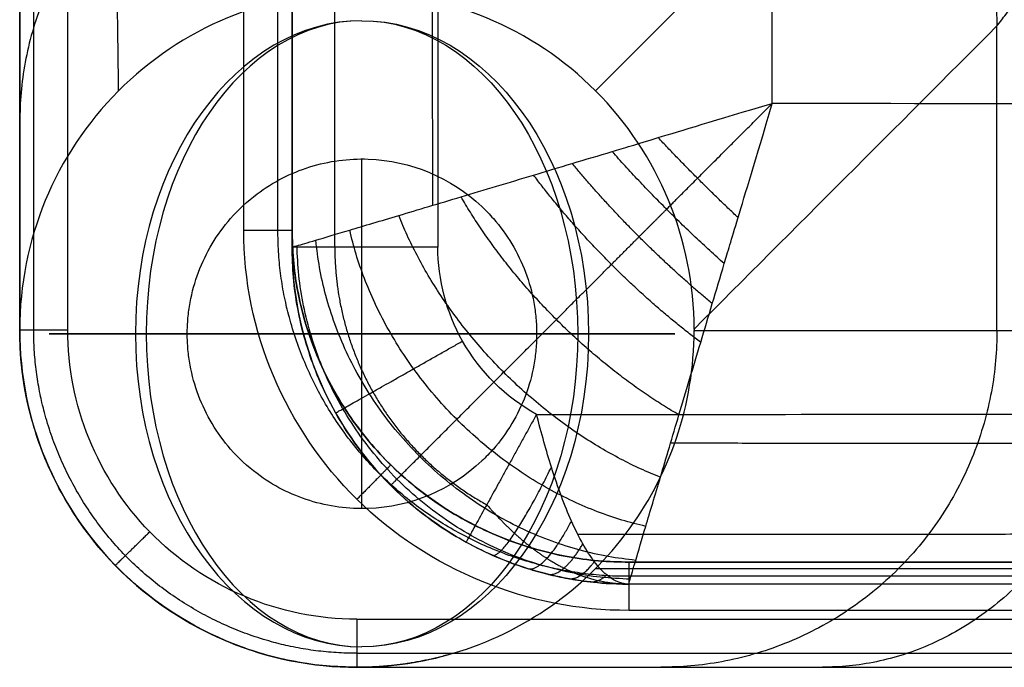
# Model space of a CAD drawing. Header units: millimetres. Extents: x -4231 to -2630, y -1831 to -1431.
# Tile 1 of 50: x -4231 to -4190, y -1831 to -1804. Entities that reach past the tile are written whole.
import ezdxf

# ---------------------------------------------------------------- set-up
doc = ezdxf.new("R2010")
doc.units = ezdxf.units.MM
for name, color, linetype, true_color in [('solide1$assis', 7, 'Continuous', 0xaeacac), ('solide1$maintien', 7, 'Continuous', 0xffffff), ('solide1$pied', 7, 'Continuous', 0xb76d09)]:
    doc.layers.add(name, color=color, linetype=linetype, true_color=true_color)

msp = doc.modelspace()

# ---------------------------------------------------------------- linework, layer by layer
at = {"layer": 'solide1$assis'}
for points, knots in [([(-4213.376, -1444.634, 889.231), (-4213.377, -1446.613, 889.231), (-4213.377, -1448.592, 889.231), (-4213.377, -1450.571, 889.231), (-4213.378, -1454.657, 889.231), (-4213.379, -1458.744, 889.231), (-4213.38, -1462.83, 889.231), (-4213.382, -1470.724, 889.231), (-4213.383, -1478.618, 889.231), (-4213.385, -1486.512, 889.231), (-4213.388, -1502.753, 889.231), (-4213.391, -1518.993, 889.231), (-4213.395, -1535.233, 889.231), (-4213.403, -1567.695, 889.231), (-4213.409, -1600.156, 889.231), (-4213.416, -1632.618, 889.231), (-4213.422, -1665.095, 889.231), (-4213.43, -1697.572, 889.231), (-4213.436, -1730.049, 889.231), (-4213.439, -1746.291, 889.231), (-4213.443, -1762.534, 889.231), (-4213.446, -1778.777, 889.231), (-4213.448, -1786.668, 889.231), (-4213.449, -1794.559, 889.231), (-4213.451, -1802.45, 889.231), (-4213.452, -1806.172, 889.231), (-4213.453, -1809.893, 889.231), (-4213.453, -1813.615, 889.231)], [-382.973921, -382.973921, -382.973921, -382.973921, -377.036784, -377.036784, -377.036784, -364.778049, -364.778049, -364.778049, -341.095734, -341.095734, -341.095734, -292.374425, -292.374425, -292.374425, -194.990008, -194.990008, -194.990008, -97.559103, -97.559103, -97.559103, -48.831036, -48.831036, -48.831036, -25.158368, -25.158368, -25.158368, -13.992431, -13.992431, -13.992431, -13.992431]), ([(-4219.512, -1813.616, 981.925), (-4219.512, -1809.894, 981.936), (-4219.512, -1806.172, 981.947), (-4219.512, -1802.45, 981.956), (-4219.512, -1794.559, 981.977), (-4219.512, -1786.668, 981.994), (-4219.512, -1778.777, 982.01), (-4219.512, -1762.534, 982.044), (-4219.512, -1746.291, 982.078), (-4219.512, -1730.049, 982.109), (-4219.512, -1713.81, 982.141), (-4219.512, -1681.333, 982.191), (-4219.512, -1648.856, 982.237), (-4219.512, -1632.618, 982.238), (-4219.512, -1616.134, 982.237), (-4219.512, -1583.673, 982.19), (-4219.512, -1551.211, 982.141), (-4219.512, -1535.233, 982.109), (-4219.512, -1518.993, 982.077), (-4219.512, -1502.753, 982.043), (-4219.512, -1486.512, 982.01), (-4219.512, -1478.618, 981.994), (-4219.512, -1470.724, 981.977), (-4219.512, -1462.83, 981.956), (-4219.512, -1459.077, 981.947), (-4219.512, -1455.323, 981.936), (-4219.512, -1451.57, 981.925)], [13.978581, 13.978581, 13.978581, 13.978581, 25.144572, 25.144572, 25.144572, 48.817195, 48.817195, 48.817195, 97.545668, 97.545668, 97.545668, 146.262487, 194.976432, 194.976432, 194.976432, 244.428266, 292.360568, 292.360568, 292.360568, 341.082271, 341.082271, 341.082271, 364.764675, 364.764675, 364.764675, 376.024457, 376.024457, 376.024457, 376.024457]), ([(-4219.512, -1813.615, 896.802), (-4219.512, -1809.894, 896.803), (-4219.512, -1806.172, 896.804), (-4219.512, -1802.45, 896.805), (-4219.512, -1794.559, 896.807), (-4219.512, -1786.668, 896.809), (-4219.512, -1778.777, 896.812), (-4219.512, -1762.534, 896.816), (-4219.512, -1746.292, 896.82), (-4219.512, -1730.049, 896.824), (-4219.512, -1697.572, 896.833), (-4219.512, -1665.095, 896.841), (-4219.512, -1632.618, 896.85), (-4219.512, -1600.157, 896.858), (-4219.513, -1567.695, 896.867), (-4219.512, -1535.233, 896.875), (-4219.512, -1518.993, 896.879), (-4219.512, -1502.753, 896.884), (-4219.512, -1486.512, 896.888), (-4219.512, -1478.618, 896.89), (-4219.512, -1470.724, 896.892), (-4219.512, -1462.83, 896.894), (-4219.512, -1459.091, 896.895), (-4219.512, -1455.353, 896.896), (-4219.512, -1451.614, 896.897)], [13.992431, 13.992431, 13.992431, 13.992431, 25.158368, 25.158368, 25.158368, 48.831036, 48.831036, 48.831036, 97.559103, 97.559103, 97.559103, 194.990008, 194.990008, 194.990008, 292.374425, 292.374425, 292.374425, 341.095734, 341.095734, 341.095734, 364.778049, 364.778049, 364.778049, 375.993803, 375.993803, 375.993803, 375.993803]), ([(-4199.559, -1807.652, 1006.936), (-4199.563, -1805.932, 1006.941), (-4199.566, -1804.211, 1006.945), (-4199.57, -1802.491, 1006.95), (-4199.586, -1794.596, 1006.97), (-4199.602, -1786.702, 1006.987), (-4199.616, -1778.81, 1007.004), (-4199.646, -1762.566, 1007.036), (-4199.671, -1746.325, 1007.07), (-4199.696, -1730.08, 1007.102), (-4199.72, -1713.837, 1007.134), (-4199.766, -1681.357, 1007.183), (-4199.79, -1648.874, 1007.228), (-4199.79, -1632.618, 1007.229), (-4199.79, -1616.115, 1007.228), (-4199.766, -1583.649, 1007.182), (-4199.719, -1551.184, 1007.133), (-4199.695, -1535.203, 1007.101), (-4199.671, -1518.96, 1007.07), (-4199.645, -1502.72, 1007.036), (-4199.616, -1486.479, 1007.003), (-4199.602, -1478.584, 1006.987), (-4199.586, -1470.687, 1006.97), (-4199.57, -1462.788, 1006.95), (-4199.566, -1461.054, 1006.945), (-4199.562, -1459.319, 1006.941), (-4199.559, -1457.584, 1006.936)], [19.987618, 19.987618, 19.987618, 19.987618, 25.144572, 25.144572, 25.144572, 48.817195, 48.817195, 48.817195, 97.545668, 97.545668, 97.545668, 146.262487, 194.976432, 194.976432, 194.976432, 244.428266, 292.360568, 292.360568, 292.360568, 341.082271, 341.082271, 341.082271, 364.764675, 364.764675, 364.764675, 369.965265, 369.965265, 369.965265, 369.965265]), ([(-4219.512, -1813.616, 981.925), (-4219.512, -1813.617, 983.121), (-4219.357, -1813.575, 985.789), (-4218.585, -1813.348, 989.871), (-4217.144, -1812.921, 994.015), (-4215.085, -1812.307, 997.837), (-4212.492, -1811.531, 1001.133), (-4209.996, -1810.787, 1003.309), (-4207.883, -1810.147, 1004.674), (-4206.284, -1809.673, 1005.476), (-4204.761, -1809.214, 1006.11), (-4201.952, -1808.36, 1006.891), (-4199.559, -1807.652, 1006.936)], [0, 0, 0, 0, 0.862626, 1.924225, 3.084228, 4.350292, 5.713111, 7.145408, 7.876186, 8.606965, 9.24101, 9.875055, 9.875055, 9.875055, 9.875055]), ([(-4205.519, -1827.607, 981.925), (-4205.521, -1827.607, 983.121), (-4205.478, -1827.453, 985.789), (-4205.251, -1826.68, 989.872), (-4204.824, -1825.239, 994.015), (-4204.211, -1823.18, 997.837), (-4203.435, -1820.587, 1001.133), (-4202.691, -1818.09, 1003.309), (-4202.052, -1815.977, 1004.674), (-4201.578, -1814.378, 1005.476), (-4201.119, -1812.855, 1006.111), (-4200.266, -1810.045, 1006.891), (-4199.559, -1807.652, 1006.936)], [0, 0, 0, 0, 0.862626, 1.924225, 3.084228, 4.350292, 5.713111, 7.145408, 7.876186, 8.606965, 9.24101, 9.875055, 9.875055, 9.875055, 9.875055]), ([(-2659.465, -1807.652, 1006.936), (-2670.087, -1807.673, 1006.967), (-2680.708, -1807.694, 1006.996), (-2691.329, -1807.717, 1007.025), (-2699.696, -1807.734, 1007.047), (-2708.063, -1807.752, 1007.069), (-2716.43, -1807.769, 1007.09), (-2724.677, -1807.786, 1007.11), (-2732.925, -1807.803, 1007.13), (-2741.173, -1807.818, 1007.149), (-2773.581, -1807.88, 1007.225), (-2805.988, -1807.935, 1007.29), (-2838.394, -1807.986, 1007.35), (-2904.175, -1808.09, 1007.47), (-2969.955, -1808.174, 1007.569), (-3035.736, -1808.244, 1007.649), (-3100.377, -1808.312, 1007.728), (-3231.71, -1808.421, 1007.85), (-3429.737, -1808.476, 1007.913), (-3627.763, -1808.421, 1007.85), (-3759.096, -1808.313, 1007.729), (-3823.737, -1808.244, 1007.65), (-3889.525, -1808.174, 1007.569), (-3955.312, -1808.089, 1007.469), (-4021.1, -1807.986, 1007.349), (-4053.506, -1807.936, 1007.29), (-4085.913, -1807.88, 1007.224), (-4118.32, -1807.818, 1007.149), (-4126.549, -1807.803, 1007.129), (-4134.778, -1807.786, 1007.109), (-4143.007, -1807.769, 1007.089), (-4151.343, -1807.752, 1007.068), (-4159.678, -1807.734, 1007.046), (-4168.014, -1807.716, 1007.024), (-4178.529, -1807.694, 1006.996), (-4189.044, -1807.673, 1006.966), (-4199.559, -1807.652, 1006.936)], [19.996442, 19.996442, 19.996442, 19.996442, 51.857014, 51.857014, 51.857014, 76.954442, 76.954442, 76.954442, 101.695378, 101.695378, 101.695378, 198.908668, 198.908668, 198.908668, 396.241215, 396.241215, 396.241215, 590.1536, 790.221941, 990.289812, 1184.201667, 1184.201667, 1184.201667, 1381.555218, 1381.555218, 1381.555218, 1478.767362, 1478.767362, 1478.767362, 1503.452301, 1503.452301, 1503.452301, 1528.456198, 1528.456198, 1528.456198, 1559.997542, 1559.997542, 1559.997542, 1559.997542]), ([(-4219.512, -1813.615, 896.802), (-4219.516, -1816.015, 896.802), (-4218.202, -1820.985, 896.802), (-4214.539, -1824.627, 896.802), (-4212.28, -1825.866, 896.802)], [0, 0, 0, 0, 4.080602, 8.461281, 8.461281, 8.461281, 8.461281]), ([(-4209.353, -1820.561, 889.231), (-4210.634, -1819.859, 889.231), (-4212.711, -1817.794, 889.231), (-4213.456, -1814.976, 889.231), (-4213.453, -1813.615, 889.231)], [-8.461281, -8.461281, -8.461281, -8.461281, -4.080602, 0, 0, 0, 0]), ([(-4209.353, -1820.561, 889.231), (-4195.559, -1820.56, 889.231), (-4181.765, -1820.558, 889.231), (-4167.971, -1820.558, 889.231), (-4159.637, -1820.559, 889.231), (-4151.303, -1820.56, 889.231), (-4142.968, -1820.561, 889.231), (-4134.739, -1820.561, 889.231), (-4126.511, -1820.562, 889.231), (-4118.282, -1820.562, 889.231), (-4085.878, -1820.562, 889.231), (-4053.474, -1820.562, 889.231), (-4021.07, -1820.562, 889.231), (-3955.286, -1820.562, 889.231), (-3889.501, -1820.562, 889.231), (-3823.717, -1820.562, 889.231), (-3561.063, -1820.562, 889.231), (-3298.41, -1820.562, 889.231), (-3035.756, -1820.562, 889.231), (-2969.979, -1820.562, 889.231), (-2904.201, -1820.562, 889.231), (-2838.424, -1820.562, 889.231), (-2806.019, -1820.562, 889.231), (-2773.615, -1820.562, 889.231), (-2741.211, -1820.562, 889.231), (-2732.963, -1820.562, 889.231), (-2724.716, -1820.561, 889.231), (-2716.469, -1820.561, 889.231), (-2708.103, -1820.56, 889.231), (-2699.737, -1820.559, 889.231), (-2691.372, -1820.558, 889.231), (-2677.567, -1820.558, 889.231), (-2663.763, -1820.56, 889.231), (-2649.959, -1820.561, 889.231)], [-1569.840932, -1569.840932, -1569.840932, -1569.840932, -1528.459395, -1528.459395, -1528.459395, -1503.456105, -1503.456105, -1503.456105, -1478.770017, -1478.770017, -1478.770017, -1381.558035, -1381.558035, -1381.558035, -1184.204617, -1184.204617, -1184.204617, -396.244303, -396.244303, -396.244303, -198.911824, -198.911824, -198.911824, -101.698744, -101.698744, -101.698744, -76.956684, -76.956684, -76.956684, -51.85983, -51.85983, -51.85983, -10.446722, -10.446722, -10.446722, -10.446722]), ([(-4205.519, -1827.607, 898.037), (-4205.933, -1827.595, 896.71), (-4206.499, -1827.223, 894.982), (-4206.962, -1826.696, 893.624), (-4207.431, -1825.97, 892.313), (-4208.028, -1824.785, 890.858), (-4208.674, -1823.041, 889.609), (-4209.151, -1821.356, 889.232), (-4209.353, -1820.561, 889.231)], [-3.583364, -3.583364, -3.583364, -3.583364, -3.099778, -2.616193, -2.106583, -1.596973, -0.691403, 0, 0, 0, 0]), ([(-4212.28, -1825.866, 896.802), (-4211.924, -1826.062, 896.803), (-4211.083, -1826.479, 896.856), (-4209.943, -1826.909, 897.03), (-4208.891, -1827.204, 897.236), (-4208.063, -1827.381, 897.418), (-4207.248, -1827.512, 897.609), (-4206.252, -1827.604, 897.855), (-4205.519, -1827.607, 898.037)], [0, 0, 0, 0, 0.691403, 1.596973, 2.106583, 2.616193, 3.099778, 3.583364, 3.583364, 3.583364, 3.583364]), ([(-2653.525, -1827.607, 981.925), (-2666.142, -1827.606, 981.962), (-2678.758, -1827.604, 981.998), (-2691.371, -1827.605, 982.032), (-2699.736, -1827.605, 982.054), (-2708.102, -1827.606, 982.076), (-2716.468, -1827.607, 982.097), (-2724.715, -1827.607, 982.118), (-2732.963, -1827.608, 982.138), (-2741.211, -1827.608, 982.157), (-2773.615, -1827.608, 982.234), (-2806.02, -1827.608, 982.3), (-2838.424, -1827.608, 982.361), (-2904.201, -1827.608, 982.483), (-2969.979, -1827.608, 982.585), (-3035.756, -1827.608, 982.669), (-3100.394, -1827.608, 982.75), (-3231.721, -1827.608, 982.877), (-3429.737, -1827.608, 982.944), (-3627.753, -1827.608, 982.877), (-3759.079, -1827.608, 982.751), (-3823.717, -1827.608, 982.669), (-3889.501, -1827.608, 982.586), (-3955.286, -1827.608, 982.483), (-4021.07, -1827.608, 982.36), (-4053.474, -1827.608, 982.3), (-4085.878, -1827.608, 982.233), (-4118.282, -1827.608, 982.157), (-4126.511, -1827.608, 982.137), (-4134.74, -1827.607, 982.117), (-4142.969, -1827.607, 982.096), (-4151.304, -1827.606, 982.075), (-4159.638, -1827.605, 982.053), (-4167.972, -1827.605, 982.031), (-4180.486, -1827.604, 981.997), (-4193.001, -1827.606, 981.962), (-4205.519, -1827.607, 981.925)], [14.0072, 14.0072, 14.0072, 14.0072, 51.857014, 51.857014, 51.857014, 76.954442, 76.954442, 76.954442, 101.695378, 101.695378, 101.695378, 198.908668, 198.908668, 198.908668, 396.241215, 396.241215, 396.241215, 590.1536, 790.221941, 990.289812, 1184.201667, 1184.201667, 1184.201667, 1381.555218, 1381.555218, 1381.555218, 1478.767362, 1478.767362, 1478.767362, 1503.452301, 1503.452301, 1503.452301, 1528.456198, 1528.456198, 1528.456198, 1566.006515, 1566.006515, 1566.006515, 1566.006515]), ([(-2653.525, -1827.607, 898.037), (-2666.141, -1827.606, 898.037), (-2678.756, -1827.604, 898.037), (-2691.371, -1827.605, 898.037), (-2699.737, -1827.605, 898.037), (-2708.102, -1827.606, 898.037), (-2716.468, -1827.607, 898.037), (-2724.716, -1827.607, 898.037), (-2732.963, -1827.608, 898.037), (-2741.211, -1827.608, 898.037), (-2773.615, -1827.608, 898.037), (-2806.019, -1827.608, 898.037), (-2838.424, -1827.608, 898.037), (-2904.201, -1827.608, 898.037), (-2969.979, -1827.608, 898.037), (-3035.756, -1827.608, 898.037), (-3298.41, -1827.608, 898.037), (-3561.063, -1827.608, 898.037), (-3823.717, -1827.608, 898.037), (-3889.501, -1827.608, 898.037), (-3955.286, -1827.608, 898.037), (-4021.07, -1827.608, 898.037), (-4053.474, -1827.608, 898.037), (-4085.878, -1827.608, 898.037), (-4118.282, -1827.608, 898.037), (-4126.511, -1827.608, 898.037), (-4134.74, -1827.607, 898.037), (-4142.969, -1827.607, 898.037), (-4151.303, -1827.606, 898.037), (-4159.638, -1827.605, 898.037), (-4167.972, -1827.605, 898.037), (-4180.487, -1827.604, 898.037), (-4193.003, -1827.606, 898.037), (-4205.519, -1827.607, 898.037)], [14.011974, 14.011974, 14.011974, 14.011974, 51.85983, 51.85983, 51.85983, 76.956684, 76.956684, 76.956684, 101.698744, 101.698744, 101.698744, 198.911824, 198.911824, 198.911824, 396.244303, 396.244303, 396.244303, 1184.204617, 1184.204617, 1184.204617, 1381.558035, 1381.558035, 1381.558035, 1478.770017, 1478.770017, 1478.770017, 1503.456105, 1503.456105, 1503.456105, 1528.459395, 1528.459395, 1528.459395, 1566.007678, 1566.007678, 1566.007678, 1566.007678])]:
    msp.add_open_spline(points, degree=3, knots=knots, dxfattribs=at)
for points, weights, knots in [([(-4217.737, -1813.615, 891.449), (-4217.737, -1809.894, 891.449), (-4217.737, -1806.172, 891.449), (-4217.737, -1802.45, 891.45), (-4217.736, -1794.559, 891.45), (-4217.736, -1786.668, 891.451), (-4217.735, -1778.777, 891.451), (-4217.734, -1762.534, 891.453), (-4217.733, -1746.292, 891.454), (-4217.732, -1730.049, 891.455), (-4217.731, -1697.572, 891.458), (-4217.728, -1665.095, 891.46), (-4217.726, -1632.618, 891.463), (-4217.725, -1600.156, 891.465), (-4217.723, -1567.695, 891.468), (-4217.72, -1535.233, 891.47), (-4217.719, -1518.993, 891.471), (-4217.718, -1502.753, 891.473), (-4217.717, -1486.512, 891.474), (-4217.717, -1478.618, 891.474), (-4217.716, -1470.724, 891.475), (-4217.716, -1462.83, 891.476), (-4217.716, -1458.744, 891.476), (-4217.715, -1454.657, 891.476), (-4217.715, -1450.571, 891.477), (-4217.715, -1449.755, 891.477), (-4217.715, -1448.94, 891.477), (-4217.715, -1448.124, 891.477)], [0.853553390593, 0.853553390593, 0.853553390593, 0.853553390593, 0.853553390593, 0.853553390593, 0.853553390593, 0.853553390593, 0.853553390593, 0.853553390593, 0.853553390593, 0.853553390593, 0.853553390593, 0.853553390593, 0.853553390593, 0.853553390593, 0.853553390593, 0.853553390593, 0.853553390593, 0.853553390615, 0.853553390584, 0.853553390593, 0.853553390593, 0.853553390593, 0.853553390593, 0.853553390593, 0.853553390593, 0.853553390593], [13.992431, 13.992431, 13.992431, 13.992431, 25.158368, 25.158368, 25.158368, 48.831036, 48.831036, 48.831036, 97.559103, 97.559103, 97.559103, 194.990008, 194.990008, 194.990008, 292.374425, 292.374425, 292.374425, 341.095734, 341.095734, 341.095734, 364.778049, 364.778049, 364.778049, 377.036784, 377.036784, 377.036784, 379.483862, 379.483862, 379.483862, 379.483862]), ([(-4213.667, -1811.883, 999.586), (-4213.67, -1808.749, 999.593), (-4213.672, -1805.614, 999.599), (-4213.675, -1802.479, 999.604), (-4213.68, -1794.586, 999.617), (-4213.686, -1786.693, 999.627), (-4213.691, -1778.8, 999.637), (-4213.701, -1762.562, 999.657), (-4213.71, -1746.319, 999.68), (-4213.719, -1730.071, 999.701), (-4213.728, -1713.833, 999.722), (-4213.744, -1681.359, 999.752), (-4213.752, -1648.869, 999.787), (-4213.752, -1632.618, 999.787), (-4213.752, -1616.121, 999.786), (-4213.744, -1583.646, 999.751), (-4213.728, -1551.188, 999.722), (-4213.719, -1535.212, 999.701), (-4213.71, -1518.966, 999.68), (-4213.701, -1502.725, 999.657), (-4213.691, -1486.489, 999.637), (-4213.686, -1478.593, 999.627), (-4213.68, -1470.697, 999.617), (-4213.675, -1462.801, 999.604), (-4213.672, -1459.639, 999.599), (-4213.67, -1456.478, 999.593), (-4213.667, -1453.317, 999.586)], [0.8538850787, 0.85394603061, 0.854005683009, 0.854063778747, 0.854210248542, 0.85434626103, 0.854472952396, 0.854733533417, 0.854961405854, 0.855174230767, 0.855386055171, 0.855790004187, 0.856004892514, 0.856004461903, 0.856003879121, 0.855784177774, 0.855379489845, 0.85517086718, 0.854957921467, 0.854730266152, 0.854470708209, 0.854344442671, 0.854209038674, 0.854063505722, 0.854005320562, 0.853945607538, 0.853884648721], [15.74508, 15.74508, 15.74508, 15.74508, 25.144572, 25.144572, 25.144572, 48.817195, 48.817195, 48.817195, 97.545668, 97.545668, 97.545668, 146.262487, 194.976432, 194.976432, 194.976432, 244.428266, 292.360568, 292.360568, 292.360568, 341.082271, 341.082271, 341.082271, 364.764675, 364.764675, 364.764675, 374.24318, 374.24318, 374.24318, 374.24318]), ([(-4215.413, -1823.51, 981.925), (-4215.414, -1823.51, 983.467), (-4215.213, -1823.31, 986.892), (-4214.262, -1822.359, 991.856), (-4212.676, -1820.772, 996.37), (-4210.697, -1818.793, 1000.012), (-4208.51, -1816.606, 1002.774), (-4206.618, -1814.712, 1004.421), (-4205.097, -1813.192, 1005.401), (-4204.001, -1812.096, 1005.957), (-4202.97, -1811.064, 1006.381), (-4201.109, -1809.202, 1006.857), (-4199.559, -1807.652, 1006.936)], [0.8535369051, 0.853575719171, 0.856423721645, 0.869766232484, 0.891951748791, 0.918724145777, 0.945785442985, 0.96535814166, 0.978223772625, 0.985904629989, 0.991710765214, 0.994486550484, 0.995644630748], [0, 0, 0, 0, 0.862626, 1.924225, 3.084228, 4.350292, 5.713111, 7.145408, 7.876186, 8.606965, 9.24101, 9.875055, 9.875055, 9.875055, 9.875055]), ([(-4217.737, -1813.615, 891.449), (-4217.741, -1815.71, 891.449), (-4216.594, -1820.051, 891.449), (-4213.395, -1823.23, 891.449), (-4211.423, -1824.312, 891.449)], [0.853553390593, 0.853553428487, 0.853553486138, 0.8535534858, 0.85355346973], [0, 0, 0, 0, 4.080602, 8.461281, 8.461281, 8.461281, 8.461281]), ([(-2655.25, -1821.762, 999.587), (-2667.278, -1821.77, 999.611), (-2679.309, -1821.777, 999.634), (-2691.341, -1821.786, 999.655), (-2699.706, -1821.793, 999.67), (-2708.072, -1821.8, 999.684), (-2716.44, -1821.806, 999.698), (-2724.687, -1821.813, 999.712), (-2732.935, -1821.819, 999.724), (-2741.184, -1821.824, 999.737), (-2773.571, -1821.846, 999.786), (-2805.98, -1821.865, 999.828), (-2838.403, -1821.883, 999.866), (-2904.114, -1821.92, 999.942), (-2969.916, -1821.949, 1000.006), (-3035.742, -1821.973, 1000.058), (-3100.336, -1821.997, 1000.109), (-3231.64, -1822.035, 1000.187), (-3429.737, -1822.054, 1000.229), (-3627.833, -1822.035, 1000.187), (-3759.137, -1821.997, 1000.11), (-3823.731, -1821.973, 1000.059), (-3889.564, -1821.949, 1000.007), (-3955.373, -1821.919, 999.942), (-4021.091, -1821.883, 999.865), (-4053.513, -1821.865, 999.827), (-4085.923, -1821.846, 999.786), (-4118.309, -1821.824, 999.736), (-4126.539, -1821.819, 999.724), (-4134.769, -1821.813, 999.711), (-4142.997, -1821.806, 999.697), (-4151.333, -1821.8, 999.684), (-4159.669, -1821.793, 999.669), (-4168.002, -1821.786, 999.654), (-4179.932, -1821.777, 999.633), (-4191.86, -1821.77, 999.611), (-4203.787, -1821.762, 999.587)], [0.853870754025, 0.854099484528, 0.854323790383, 0.854541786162, 0.854693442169, 0.854842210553, 0.854987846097, 0.855131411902, 0.855271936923, 0.855409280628, 0.855949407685, 0.856438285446, 0.85688258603, 0.857783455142, 0.858525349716, 0.859132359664, 0.859727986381, 0.860669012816, 0.861144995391, 0.86066982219, 0.859729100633, 0.859133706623, 0.85852686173, 0.857784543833, 0.856883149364, 0.856438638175, 0.855949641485, 0.855408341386, 0.855271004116, 0.855130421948, 0.854986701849, 0.854841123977, 0.854692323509, 0.854540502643, 0.854323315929, 0.854099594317, 0.853871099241], [15.766461, 15.766461, 15.766461, 15.766461, 51.857014, 51.857014, 51.857014, 76.954442, 76.954442, 76.954442, 101.695378, 101.695378, 101.695378, 198.908668, 198.908668, 198.908668, 396.241215, 396.241215, 396.241215, 590.1536, 790.221941, 990.289812, 1184.201667, 1184.201667, 1184.201667, 1381.555218, 1381.555218, 1381.555218, 1478.767362, 1478.767362, 1478.767362, 1503.452301, 1503.452301, 1503.452301, 1528.456198, 1528.456198, 1528.456198, 1564.240249, 1564.240249, 1564.240249, 1564.240249]), ([(-4211.423, -1824.312, 891.449), (-4211.018, -1824.772, 891.709), (-4210.155, -1825.652, 892.427), (-4209.112, -1826.453, 893.553), (-4208.213, -1826.959, 894.609), (-4207.534, -1827.252, 895.45), (-4206.88, -1827.458, 896.277), (-4206.093, -1827.594, 897.286), (-4205.519, -1827.607, 898.037)], [0.85355346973, 0.871009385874, 0.90706805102, 0.942898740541, 0.967264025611, 0.981795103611, 0.991979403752, 0.996095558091, 0.997529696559], [0, 0, 0, 0, 0.691403, 1.596973, 2.106583, 2.616193, 3.099778, 3.583364, 3.583364, 3.583364, 3.583364]), ([(-2651.742, -1825.544, 891.81), (-2664.952, -1825.542, 891.81), (-2678.162, -1825.54, 891.81), (-2691.372, -1825.541, 891.81), (-2699.737, -1825.541, 891.81), (-2708.103, -1825.542, 891.81), (-2716.468, -1825.543, 891.81), (-2724.716, -1825.544, 891.81), (-2732.963, -1825.544, 891.81), (-2741.211, -1825.544, 891.81), (-2773.615, -1825.544, 891.81), (-2806.019, -1825.544, 891.81), (-2838.424, -1825.544, 891.81), (-2904.201, -1825.545, 891.81), (-2969.979, -1825.544, 891.81), (-3035.756, -1825.544, 891.81), (-3298.41, -1825.544, 891.81), (-3561.063, -1825.544, 891.81), (-3823.717, -1825.544, 891.81), (-3889.501, -1825.544, 891.81), (-3955.286, -1825.544, 891.81), (-4021.07, -1825.544, 891.81), (-4053.474, -1825.544, 891.81), (-4085.878, -1825.544, 891.81), (-4118.282, -1825.544, 891.81), (-4126.511, -1825.544, 891.81), (-4134.74, -1825.544, 891.81), (-4142.969, -1825.543, 891.81), (-4151.303, -1825.542, 891.81), (-4159.637, -1825.541, 891.81), (-4167.972, -1825.541, 891.81), (-4181.194, -1825.54, 891.81), (-4194.417, -1825.542, 891.81), (-4207.64, -1825.544, 891.81)], [0.853553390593, 0.853553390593, 0.853553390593, 0.853553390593, 0.853553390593, 0.853553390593, 0.853553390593, 0.853553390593, 0.853553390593, 0.853553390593, 0.853553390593, 0.853553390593, 0.853553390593, 0.853553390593, 0.853553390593, 0.853553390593, 0.853553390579, 0.853553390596, 0.853553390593, 0.853553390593, 0.853553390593, 0.853553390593, 0.853553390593, 0.853553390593, 0.853553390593, 0.853553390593, 0.853553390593, 0.853553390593, 0.853553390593, 0.853553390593, 0.853553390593, 0.853553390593, 0.853553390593, 0.853553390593], [12.229348, 12.229348, 12.229348, 12.229348, 51.85983, 51.85983, 51.85983, 76.956684, 76.956684, 76.956684, 101.698744, 101.698744, 101.698744, 198.911824, 198.911824, 198.911824, 396.244303, 396.244303, 396.244303, 1184.204617, 1184.204617, 1184.204617, 1381.558035, 1381.558035, 1381.558035, 1478.770017, 1478.770017, 1478.770017, 1503.456105, 1503.456105, 1503.456105, 1528.459395, 1528.459395, 1528.459395, 1568.128909, 1568.128909, 1568.128909, 1568.128909])]:
    msp.add_rational_spline(points, weights, degree=3, knots=knots, dxfattribs=at)
for points, weights in [([(-4200.979, -1812.394, 1006.205), (-4202.693, -1810.787, 1006.666), (-4204.3, -1809.073, 1006.205)], [1, 0.982967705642, 1]), ([(-4201.555, -1814.304, 1005.488), (-4204.022, -1812.116, 1006.452), (-4206.211, -1809.65, 1005.487)], [1, 0.971923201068, 1]), ([(-4202.05, -1815.965, 1004.641), (-4205.234, -1813.329, 1006.146), (-4207.871, -1810.145, 1004.641)], [1, 0.955877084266, 1]), ([(-4202.534, -1817.572, 1003.604), (-4206.498, -1814.592, 1005.732), (-4209.478, -1810.629, 1003.604)], [1, 0.936408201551, 1]), ([(-4203.435, -1820.585, 1000.948), (-4209.168, -1817.264, 1004.471), (-4212.49, -1811.531, 1000.947)], [1, 0.889166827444, 1]), ([(-4204.209, -1823.174, 997.619), (-4212.002, -1820.098, 1002.364), (-4215.08, -1812.305, 997.619)], [1, 0.835589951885, 1]), ([(-4204.815, -1825.211, 993.79), (-4214.847, -1822.943, 999.015), (-4217.116, -1812.912, 993.789)], [1, 0.783336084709, 1]), ([(-4205.462, -1827.403, 985.489), (-4219.028, -1827.124, 987.881), (-4219.308, -1813.559, 985.489)], [1, 0.714459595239, 1]), ([(-4205.234, -1826.622, 989.673), (-4217.354, -1825.451, 994.131), (-4218.527, -1813.33, 989.672)], [1, 0.740745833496, 1]), ([(-4213.453, -1813.615, 889.231), (-4219.512, -1813.615, 889.231), (-4219.512, -1813.615, 896.802)], [0.999999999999, 0.707106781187, 1]), ([(-4205.519, -1827.607, 981.925), (-4219.512, -1827.608, 981.925), (-4219.512, -1813.616, 981.925)], [1, 0.707073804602, 1]), ([(-4205.519, -1827.607, 939.363), (-4219.512, -1827.608, 939.363), (-4219.512, -1813.616, 939.363)], [1, 0.707073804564, 1]), ([(-4217.702, -1820.5, 896.802), (-4217.702, -1820.5, 889.231), (-4212.427, -1817.519, 889.231)], [1, 0.707106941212, 1]), ([(-4209.353, -1820.561, 889.231), (-4212.28, -1825.866, 889.231), (-4212.28, -1825.866, 896.802)], [1, 0.70710693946, 1]), ([(-4211.191, -1826.406, 896.863), (-4210.649, -1826.647, 891.256), (-4208.736, -1822.747, 889.666)], [1, 0.801129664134, 1]), ([(-4215.413, -1823.51, 896.802), (-4215.413, -1823.51, 939.364), (-4215.413, -1823.51, 981.925)], [0.853536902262, 0.853536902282, 0.853536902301]), ([(-4209.726, -1826.96, 897.077), (-4209.043, -1827.175, 893.394), (-4207.904, -1824.99, 891.187)], [1, 0.894225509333, 1]), ([(-4208.89, -1827.195, 897.239), (-4208.268, -1827.35, 894.431), (-4207.43, -1825.936, 892.343)], [1, 0.933004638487, 1]), ([(-4208.048, -1827.377, 897.423), (-4207.544, -1827.47, 895.392), (-4206.953, -1826.675, 893.659)], [1, 0.962643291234, 1]), ([(-4207.132, -1827.514, 897.639), (-4206.794, -1827.547, 896.376), (-4206.433, -1827.229, 895.192)], [1, 0.982681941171, 1])]:
    msp.add_rational_spline(points, weights, degree=2, dxfattribs=at)
for points in [[(-4219.512, -1813.615, 896.802), (-4219.512, -1813.616, 939.364), (-4219.512, -1813.616, 981.925)], [(-4205.519, -1827.607, 898.037), (-4205.519, -1827.607, 939.981), (-4205.519, -1827.607, 981.925)]]:
    msp.add_open_spline(points, degree=2, dxfattribs=at)
at = {"layer": 'solide1$maintien'}
for p, q in [((-4216.607, -1824.476, 556.934), (-4216.607, -1809.959, 556.934)), ((-4223.866, -1817.217, 556.934), (-4209.349, -1817.217, 556.934))]:
    msp.add_line(p, q, dxfattribs=at)
at = {"layer": 'solide1$maintien', "extrusion": (0.689655, 0, 0.724138)}
msp.add_arc((-1817.217, 3444.933, -2496.9), 12.998, 0, 180, dxfattribs=at)
at = {"layer": 'solide1$maintien', "extrusion": (-0.724138, 0, 0.689655)}
msp.add_arc((1817.217, -2496.9, 3444.933), 12.998, 180, 0, dxfattribs=at)
at = {"layer": 'solide1$maintien', "extrusion": (-0.689655, 0, -0.724138)}
msp.add_arc((1817.217, 3444.933, 2496.9), 12.998, 180, 0, dxfattribs=at)
at = {"layer": 'solide1$maintien', "extrusion": (0.724138, 0, -0.689655)}
msp.add_arc((-1817.217, -2496.9, -3444.933), 12.998, 0, 180, dxfattribs=at)
at = {"layer": 'solide1$maintien', "extrusion": (0, -1, 0)}
for start, end in [(316.3972, 236.051), (303.949, 316.3972)]:
    msp.add_arc((-4216.607, 567.716, 1817.217), 12.998, start, end, dxfattribs=at)
at = {"layer": 'solide1$maintien'}
msp.add_open_spline([(-4220.964, -1811.412, 556.934), (-4221.366, -1811.713, 556.934), (-4221.735, -1812.055, 556.934), (-4222.066, -1812.433, 556.934), (-4222.641, -1813.089, 556.934), (-4223.093, -1813.844, 556.934), (-4223.554, -1815.069, 556.934), (-4223.671, -1815.49, 556.934), (-4223.788, -1816.133, 556.934), (-4223.817, -1816.348, 556.934), (-4223.846, -1816.674, 556.934), (-4223.854, -1816.782, 556.934), (-4223.863, -1817, 556.934), (-4223.866, -1817.108, 556.934), (-4223.866, -1817.217, 556.934), (-4223.866, -1817.326, 556.934), (-4223.863, -1817.435, 556.934), (-4223.854, -1817.652, 556.934), (-4223.846, -1817.761, 556.934), (-4223.817, -1818.086, 556.934), (-4223.788, -1818.302, 556.934), (-4223.671, -1818.945, 556.934), (-4223.554, -1819.365, 556.934), (-4223.093, -1820.59, 556.934), (-4222.641, -1821.345, 556.934), (-4222.066, -1822.002, 556.934), (-4221.735, -1822.379, 556.934), (-4221.366, -1822.721, 556.934), (-4220.964, -1823.023, 556.934), (-4220.305, -1823.518, 556.934), (-4219.566, -1823.897, 556.934), (-4217.992, -1824.39, 556.934), (-4217.168, -1824.501, 556.934), (-4216.344, -1824.471, 556.934), (-4214.584, -1824.407, 556.934), (-4212.907, -1823.705, 556.934), (-4211.625, -1822.496, 556.934), (-4211.459, -1822.339, 556.934), (-4211.3, -1822.174, 556.934), (-4211.149, -1822.002, 556.934), (-4210.573, -1821.345, 556.934), (-4210.121, -1820.59, 556.934), (-4209.66, -1819.365, 556.934), (-4209.544, -1818.945, 556.934), (-4209.427, -1818.302, 556.934), (-4209.398, -1818.086, 556.934), (-4209.368, -1817.761, 556.934), (-4209.361, -1817.652, 556.934), (-4209.351, -1817.435, 556.934), (-4209.349, -1817.326, 556.934), (-4209.349, -1817.217, 556.934), (-4209.349, -1817.108, 556.934), (-4209.351, -1817, 556.934), (-4209.361, -1816.782, 556.934), (-4209.368, -1816.674, 556.934), (-4209.398, -1816.348, 556.934), (-4209.427, -1816.133, 556.934), (-4209.544, -1815.49, 556.934), (-4209.66, -1815.069, 556.934), (-4210.121, -1813.844, 556.934), (-4210.573, -1813.089, 556.934), (-4211.149, -1812.433, 556.934), (-4211.3, -1812.261, 556.934), (-4211.459, -1812.096, 556.934), (-4211.625, -1811.938, 556.934), (-4212.907, -1810.729, 556.934), (-4214.584, -1810.027, 556.934), (-4216.344, -1809.964, 556.934), (-4217.168, -1809.934, 556.934), (-4217.992, -1810.044, 556.934), (-4219.566, -1810.538, 556.934), (-4220.305, -1810.917, 556.934), (-4220.964, -1811.412, 556.934)], degree=3, knots=[0, 0, 0, 0, 1.507076, 1.507076, 1.507076, 4.130067, 4.130067, 5.438906, 5.438906, 6.092994, 6.092994, 6.419997, 6.419997, 6.747, 6.747, 6.747, 7.074002, 7.074002, 7.401005, 7.401005, 8.055093, 8.055093, 9.363932, 9.363932, 11.986924, 11.986924, 11.986924, 13.493999, 13.493999, 13.493999, 15.974206, 15.974206, 18.454413, 18.454413, 18.454413, 23.795753, 23.795753, 23.795753, 24.483301, 24.483301, 24.483301, 27.106292, 27.106292, 28.415131, 28.415131, 29.069219, 29.069219, 29.396222, 29.396222, 29.723225, 29.723225, 29.723225, 30.050228, 30.050228, 30.37723, 30.37723, 31.031319, 31.031319, 32.340157, 32.340157, 34.963149, 34.963149, 34.963149, 35.650696, 35.650696, 35.650696, 40.992036, 40.992036, 40.992036, 43.472243, 43.472243, 45.952451, 45.952451, 45.952451, 45.952451], dxfattribs=at)
at = {"layer": 'solide1$pied'}
for p, q in [((-4219.512, -1450.501, 887.375), (-4219.512, -1812.911, 887.375)), ((-4219.512, -1812.911, 897.154), (-4219.512, -1450.501, 897.154)), ((-4230.829, -1817.059, 904.978), (-4230.829, -1631.061, 904.978)), ((-4228.829, -1817.059, 906.934), (-4228.829, -1631.061, 906.934)), ((-4221.512, -1812.911, 906.934), (-4221.512, -1631.061, 906.934)), ((-4219.512, -1812.911, 904.978), (-4219.512, -1631.061, 904.978)), ((-4230.829, -1817.058, 735.789), (-4230.829, -1808.42, 735.789)), ((-4219.512, -1812.911, 887.375), (-4219.512, -1812.911, 904.978)), ((-4215.411, -1822.66, 904.978), (-4215.411, -1822.66, 887.375)), ((-4205.512, -1826.698, 887.375), (-4205.512, -1826.698, 904.978)), ((-4205.512, -1826.698, 887.375), (-4141.329, -1826.698, 887.375)), ((-4144.363, -1826.698, 897.154), (-4205.512, -1826.698, 897.154))]:
    msp.add_line(p, q, dxfattribs=at)
for points, knots in [([(-4230.829, -1631.061, 880.524), (-4230.829, -1669.208, 880.606), (-4230.829, -1707.355, 880.688), (-4230.829, -1745.503, 880.771), (-4230.829, -1752.623, 880.788), (-4230.829, -1763.583, 878.811), (-4230.829, -1776.883, 872.301), (-4230.829, -1788.858, 863.198), (-4230.829, -1799.9, 848.077), (-4230.829, -1803.478, 833.737), (-4230.829, -1803.837, 826.499), (-4230.829, -1805.364, 796.262), (-4230.829, -1806.892, 766.026), (-4230.829, -1808.42, 735.789), (-4230.829, -1811.294, 678.898), (-4230.829, -1814.168, 622.008), (-4230.829, -1817.043, 565.117)], [469.724503, 469.724503, 469.724503, 469.724503, 584.167226, 584.167226, 584.167226, 605.525993, 617.047858, 628.569722, 650.799805, 673.029888, 673.029888, 673.029888, 765.896546, 765.896546, 765.896546, 940.625512, 940.625512, 940.625512, 940.625512]), ([(-4202.807, -1817.022, 565.117), (-4198.612, -1812.827, 652.039), (-4194.417, -1808.632, 738.96), (-4190.222, -1804.437, 825.881), (-4190.176, -1804.377, 826.824), (-4190.058, -1804.222, 828.28), (-4189.762, -1803.834, 830.51), (-4189.253, -1803.167, 833.349), (-4188.257, -1801.862, 837.09), (-4186.92, -1800.108, 840.583), (-4185.679, -1798.481, 843.216), (-4184.661, -1797.146, 845.124), (-4183.552, -1795.693, 846.974), (-4181.981, -1793.633, 849.328), (-4179.879, -1790.877, 852.03), (-4177.59, -1787.875, 854.479), (-4175.561, -1785.216, 856.378), (-4173.211, -1782.134, 858.368), (-4170.025, -1777.956, 860.654), (-4166.076, -1772.78, 862.912), (-4162.05, -1767.501, 864.715), (-4157.942, -1762.115, 866.105), (-4153.739, -1756.605, 867.098), (-4149.496, -1751.042, 867.687), (-4146.668, -1747.333, 867.815), (-4145.272, -1745.503, 867.815)], [0.485451, 0.485451, 0.485451, 0.485451, 267.715977, 267.715977, 267.715977, 271.517368, 273.60172, 276.830721, 283.274711, 289.595177, 292.693042, 295.910038, 299.130077, 302.352206, 308.790749, 315.073599, 318.436248, 322.414112, 330.397695, 338.383154, 346.160587, 353.921909, 361.892058, 369.863932, 377.628035, 377.628035, 377.628035, 377.628035]), ([(-4216.841, -1803.038, 565.117), (-4218.68, -1803.038, 565.117), (-4220.5, -1803.4, 565.117), (-4223.895, -1804.809, 565.117), (-4225.437, -1805.842, 565.117), (-4229.358, -1809.77, 565.117), (-4230.829, -1813.331, 565.117), (-4230.829, -1817.043, 565.117)], [0, 0, 0, 0, 5.559132, 5.559132, 11.118168, 11.118168, 22.341121, 22.341121, 22.341121, 22.341121]), ([(-4202.807, -1817.022, 565.117), (-4202.807, -1813.313, 565.117), (-4204.277, -1809.755, 565.117), (-4208.199, -1805.833, 565.117), (-4209.741, -1804.803, 565.117), (-4213.136, -1803.399, 565.117), (-4214.954, -1803.038, 565.117), (-4216.791, -1803.038, 565.117)], [0, 0, 0, 0, 11.217409, 11.217409, 16.770891, 16.770891, 22.324174, 22.324174, 22.324174, 22.324174]), ([(-4205.512, -1828.698, 906.934), (-4209.686, -1828.724, 906.934), (-4217.985, -1825.316, 906.934), (-4221.543, -1817.068, 906.934), (-4221.512, -1812.911, 906.934)], [0, 0, 0, 0, 12.520564, 24.965394, 24.965394, 24.965394, 24.965394]), ([(-4205.512, -1826.698, 904.978), (-4209.172, -1826.721, 904.978), (-4216.441, -1823.729, 904.978), (-4219.538, -1816.533, 904.978), (-4219.512, -1812.911, 904.978)], [0, 0, 0, 0, 12.520564, 24.965394, 24.965394, 24.965394, 24.965394]), ([(-4230.829, -1817.058, 565.117), (-4230.829, -1817.058, 622.008), (-4230.829, -1817.059, 678.898), (-4230.829, -1817.058, 735.789), (-4230.829, -1817.059, 792.185), (-4230.829, -1817.058, 848.582), (-4230.829, -1817.059, 904.978)], [0.48449, 0.48449, 0.48449, 0.48449, 175.000116, 175.000116, 175.000116, 347.999972, 347.999972, 347.999972, 347.999972]), ([(-4230.829, -1817.058, 565.117), (-4230.829, -1820.772, 565.117), (-4229.354, -1824.334, 565.117), (-4225.428, -1828.26, 565.117), (-4223.884, -1829.291, 565.117), (-4220.487, -1830.698, 565.117), (-4218.666, -1831.061, 565.117), (-4216.826, -1831.061, 565.117)], [0, 0, 0, 0, 11.228518, 11.228518, 16.789372, 16.789372, 22.350226, 22.350226, 22.350226, 22.350226]), ([(-4216.827, -1831.061, 904.978), (-4220.559, -1831.088, 904.978), (-4227.842, -1827.962, 904.978), (-4230.853, -1820.667, 904.978), (-4230.829, -1817.059, 904.978)], [-0.000003, -0.000003, -0.000003, -0.000003, 9.581755, 18.852857, 18.852857, 18.852857, 18.852857]), ([(-4216.827, -1829.061, 906.934), (-4220.026, -1829.084, 906.934), (-4226.269, -1826.405, 906.934), (-4228.849, -1820.151, 906.934), (-4228.829, -1817.059, 906.934)], [-0.000003, -0.000003, -0.000003, -0.000003, 9.581755, 18.852857, 18.852857, 18.852857, 18.852857]), ([(-4216.803, -1831.061, 565.117), (-4215.549, -1831.061, 565.117), (-4214.299, -1830.892, 565.117), (-4213.09, -1830.559, 565.117), (-4210.136, -1829.747, 565.117), (-4207.53, -1827.99, 565.117), (-4203.814, -1823.12, 565.117), (-4202.807, -1820.142, 565.117), (-4202.807, -1817.079, 565.117)], [0.000427, 0.000427, 0.000427, 0.000427, 3.770457, 3.770457, 3.770457, 13.039749, 13.039749, 22.310063, 22.310063, 22.310063, 22.310063]), ([(-4202.807, -1817.079, 565.117), (-4198.612, -1817.077, 652.039), (-4194.417, -1817.076, 738.96), (-4190.222, -1817.074, 825.881), (-4189.917, -1817.074, 832.286), (-4186.381, -1817.074, 844.984), (-4174.437, -1817.074, 858.747), (-4159.818, -1817.073, 866.269), (-4150.104, -1817.073, 867.818), (-4145.272, -1817.073, 867.815), (-3928.374, -1817.069, 867.815), (-3711.475, -1817.066, 867.815), (-3494.577, -1817.063, 867.815), (-3488.995, -1817.063, 867.818), (-3477.809, -1817.063, 865.755), (-3462.901, -1817.062, 856.639), (-3452.368, -1817.062, 842.269), (-3449.689, -1817.062, 830.477), (-3449.584, -1817.061, 824.594), (-3448.002, -1817.06, 738.102), (-3446.42, -1817.059, 651.609), (-3444.838, -1817.058, 565.117)], [0.485027, 0.485027, 0.485027, 0.485027, 267.419053, 267.419053, 267.419053, 293.208052, 319.072188, 338.295137, 357.29331, 357.29331, 357.29331, 1007.98784, 1007.98784, 1007.98784, 1029.944128, 1051.994008, 1075.940586, 1099.606876, 1099.606876, 1099.606876, 1364.969826, 1364.969826, 1364.969826, 1364.969826]), ([(-4216.803, -1831.061, 565.117), (-4216.801, -1831.061, 565.174), (-4216.798, -1831.061, 565.231), (-4216.795, -1831.061, 565.288), (-4212.594, -1831.06, 652.367), (-4208.393, -1831.06, 739.446), (-4204.192, -1831.061, 826.526), (-4203.793, -1831.061, 834.922), (-4199.157, -1831.061, 851.566), (-4183.501, -1831.06, 869.607), (-4164.339, -1831.06, 879.467), (-4151.606, -1831.06, 881.498), (-4145.271, -1831.06, 881.494), (-3928.373, -1831.06, 881.498), (-3711.475, -1831.061, 881.502), (-3494.577, -1831.061, 881.505), (-3487.258, -1831.061, 881.509), (-3472.593, -1831.061, 878.805), (-3453.047, -1831.061, 866.854), (-3439.237, -1831.06, 848.013), (-3435.725, -1831.06, 832.552), (-3435.588, -1831.06, 824.839), (-3434.003, -1831.06, 738.265), (-3432.418, -1831.06, 651.691), (-3430.833, -1831.061, 565.117)], [-0.174576, -0.174576, -0.174576, -0.174576, 0.000114, 0.000114, 0.000114, 267.419053, 267.419053, 267.419053, 293.208052, 319.072188, 338.295137, 357.29331, 357.29331, 357.29331, 1007.98784, 1007.98784, 1007.98784, 1029.944128, 1051.994008, 1075.940586, 1099.606876, 1099.606876, 1099.606876, 1365.221102, 1365.221102, 1365.221102, 1365.221102]), ([(-4216.826, -1831.061, 565.117), (-4216.826, -1831.06, 622.008), (-4216.827, -1831.061, 678.898), (-4216.827, -1831.06, 735.789), (-4216.827, -1831.061, 792.185), (-4216.827, -1831.06, 848.582), (-4216.827, -1831.061, 904.978)], [0.484856, 0.484856, 0.484856, 0.484856, 175.000116, 175.000116, 175.000116, 348.000044, 348.000044, 348.000044, 348.000044]), ([(-4216.827, -1831.061, 859.096), (-4209.227, -1831.061, 859.057), (-4200.978, -1831.061, 859.014), (-4192.854, -1831.06, 858.97), (-4192.036, -1831.06, 858.966)], [-4218.892973, -4218.892973, -4218.892973, -4218.892973, -4198.829487, -4196.579042, -4196.579042, -4196.579042, -4196.579042]), ([(-4216.826, -1831.061, 899.699), (-4210.518, -1831.061, 899.674), (-4186.539, -1831.061, 899.578), (-4163.244, -1831.061, 899.499), (-4146.222, -1831.061, 899.447)], [-4216.479157, -4216.479157, -4216.479157, -4216.479157, -4198.829487, -4148.263687, -4148.263687, -4148.263687, -4148.263687]), ([(-4198.729, -1831.061, 904.978), (-4198.541, -1831.061, 903.15), (-4196.735, -1831.06, 886.706), (-4195.206, -1831.06, 871.385), (-4194.371, -1831.061, 856.904), (-4194.314, -1831.061, 855.861)], [-914.789469, -914.789469, -914.789469, -914.789469, -909.707769, -867.707769, -864.459927, -864.459927, -864.459927, -864.459927])]:
    msp.add_open_spline(points, degree=3, knots=knots, dxfattribs=at)
for points, degree in [([(-4230.244, -1817.059, 906.361), (-4230.244, -1724.06, 906.361), (-4230.244, -1631.061, 906.361)], 2), ([(-4220.098, -1812.911, 906.361), (-4220.098, -1721.986, 906.361), (-4220.098, -1631.061, 906.361)], 2), ([(-4190.222, -1817.074, 825.881), (-4190.222, -1810.756, 825.881), (-4190.222, -1804.437, 825.881)], 2), ([(-4230.829, -1817.058, 565.117), (-4230.829, -1817.051, 565.117), (-4230.829, -1817.043, 565.117)], 2), ([(-4202.807, -1817.022, 565.117), (-4202.807, -1817.05, 565.117), (-4202.807, -1817.079, 565.117)], 2), ([(-4159.329, -1826.698, 904.978), (-4182.421, -1826.698, 904.978), (-4205.512, -1826.698, 904.978)], 2), ([(-4159.329, -1827.284, 906.361), (-4182.421, -1827.284, 906.361), (-4205.512, -1827.284, 906.361)], 2), ([(-4159.329, -1828.698, 906.934), (-4182.421, -1828.698, 906.934), (-4205.512, -1828.698, 906.934)], 2), ([(-4216.827, -1829.061, 906.934), (-4188.078, -1829.061, 906.934), (-4159.329, -1829.061, 906.934)], 2), ([(-4216.828, -1831.061, 817.871), (-4212.702, -1831.061, 817.856), (-4208.634, -1831.061, 817.842), (-4204.613, -1831.061, 817.828)], 3), ([(-4216.828, -1831.061, 653.704), (-4215.389, -1831.061, 653.709), (-4213.958, -1831.061, 653.713), (-4212.533, -1831.061, 653.718)], 3), ([(-4216.827, -1831.06, 735.788), (-4214.048, -1831.06, 735.788), (-4211.297, -1831.06, 735.788), (-4208.571, -1831.06, 735.787)], 3), ([(-4216.827, -1831.061, 612.472), (-4216.056, -1831.061, 612.476), (-4215.287, -1831.061, 612.479), (-4214.519, -1831.061, 612.483)], 3), ([(-4216.827, -1831.061, 904.978), (-4188.078, -1831.061, 904.978), (-4159.329, -1831.061, 904.978)], 2), ([(-4216.827, -1831.061, 776.835), (-4213.375, -1831.061, 776.828), (-4209.965, -1831.061, 776.821), (-4206.591, -1831.061, 776.814)], 3), ([(-4216.827, -1831.061, 694.741), (-4214.72, -1831.061, 694.745), (-4212.628, -1831.061, 694.749), (-4210.551, -1831.061, 694.752)], 3), ([(-4216.803, -1831.061, 565.117), (-4216.811, -1831.061, 565.117), (-4216.819, -1831.061, 565.117), (-4216.826, -1831.061, 565.117)], 3), ([(-4216.826, -1831.061, 571.897), (-4216.71, -1831.061, 571.898), (-4216.593, -1831.061, 571.898), (-4216.477, -1831.061, 571.899)], 3)]:
    msp.add_open_spline(points, degree=degree, dxfattribs=at)
for points, weights, knots in [([(-4227.023, -1631.061, 871.537), (-4226.999, -1669.208, 871.562), (-4226.974, -1707.355, 871.586), (-4226.949, -1745.503, 871.61), (-4226.946, -1751.478, 871.618), (-4226.94, -1760.671, 869.949), (-4226.933, -1771.82, 864.476), (-4226.925, -1781.853, 856.832), (-4226.916, -1791.095, 844.145), (-4226.909, -1794.079, 832.126), (-4226.905, -1794.373, 826.062), (-4226.885, -1795.852, 795.823), (-4226.865, -1797.332, 765.584), (-4226.845, -1798.811, 735.345), (-4226.807, -1801.587, 678.603), (-4226.77, -1804.363, 621.86), (-4226.732, -1807.139, 565.117)], [0.853553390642, 0.853553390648, 0.853553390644, 0.853553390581, 0.853553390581, 0.853553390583, 0.853553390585, 0.853553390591, 0.853553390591, 0.853553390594, 0.853553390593, 0.853553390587, 0.853553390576, 0.853553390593, 0.853553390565, 0.853553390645, 0.853553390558], [469.724503, 469.724503, 469.724503, 469.724503, 584.167226, 584.167226, 584.167226, 605.525993, 617.047858, 628.569722, 650.799805, 673.029888, 673.029888, 673.029888, 765.896546, 765.896546, 765.896546, 940.158599, 940.158599, 940.158599, 940.158599]), ([(-4206.901, -1807.132, 565.117), (-4202.71, -1802.941, 651.95), (-4198.519, -1798.75, 738.782), (-4194.329, -1794.56, 825.615), (-4194.289, -1794.52, 826.438), (-4194.186, -1794.417, 827.709), (-4193.925, -1794.156, 829.676), (-4193.474, -1793.705, 832.197), (-4192.576, -1792.806, 835.589), (-4191.32, -1791.55, 838.882), (-4190.119, -1790.35, 841.431), (-4189.12, -1789.351, 843.305), (-4188.014, -1788.245, 845.152), (-4186.425, -1786.656, 847.534), (-4184.256, -1784.487, 850.33), (-4181.823, -1782.054, 852.936), (-4179.635, -1779.866, 854.985), (-4177.086, -1777.317, 857.145), (-4173.577, -1773.807, 859.668), (-4169.15, -1769.381, 862.204), (-4164.584, -1764.815, 864.252), (-4159.888, -1760.119, 865.843), (-4155.055, -1755.286, 866.986), (-4150.157, -1750.388, 867.666), (-4146.885, -1747.116, 867.815), (-4145.272, -1745.503, 867.815)], [0.853946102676, 0.853946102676, 0.853946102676, 0.853946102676, 0.854302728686, 0.855230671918, 0.857518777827, 0.861407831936, 0.8688031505, 0.878145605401, 0.886323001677, 0.89276875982, 0.899481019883, 0.908562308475, 0.919844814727, 0.93087771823, 0.939818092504, 0.949469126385, 0.961030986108, 0.972915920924, 0.982682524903, 0.990367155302, 0.995938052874, 0.999268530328, 1.00000002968, 1], [0.758421, 0.758421, 0.758421, 0.758421, 267.715977, 267.715977, 267.715977, 271.517368, 273.60172, 276.830721, 283.274711, 289.595177, 292.693042, 295.910038, 299.130077, 302.352206, 308.790749, 315.073599, 318.436248, 322.414112, 330.397695, 338.383154, 346.160587, 353.921909, 361.892058, 369.863932, 377.628035, 377.628035, 377.628035, 377.628035]), ([(-4205.512, -1827.284, 906.361), (-4209.323, -1827.308, 906.361), (-4216.893, -1824.194, 906.361), (-4220.126, -1816.69, 906.361), (-4220.098, -1812.911, 906.361)], [0.853553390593, 0.853553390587, 0.853553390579, 0.853553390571, 0.853553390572], [0, 0, 0, 0, 12.520564, 24.965394, 24.965394, 24.965394, 24.965394]), ([(-4216.827, -1830.475, 906.361), (-4220.403, -1830.501, 906.361), (-4227.381, -1827.506, 906.361), (-4230.266, -1820.516, 906.361), (-4230.244, -1817.059, 906.361)], [0.853550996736, 0.853551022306, 0.853551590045, 0.85355280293, 0.853553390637], [-0.000003, -0.000003, -0.000003, -0.000003, 9.581755, 18.852857, 18.852857, 18.852857, 18.852857]), ([(-4226.728, -1826.96, 565.117), (-4226.728, -1826.959, 622.008), (-4226.728, -1826.96, 678.898), (-4226.728, -1826.959, 735.789), (-4226.728, -1826.96, 792.185), (-4226.728, -1826.959, 848.582), (-4226.728, -1826.96, 904.978)], [0.853553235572, 0.853553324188, 0.853553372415, 0.853553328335, 0.853553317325, 0.853553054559, 0.853552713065], [0.48441, 0.48441, 0.48441, 0.48441, 175.000116, 175.000116, 175.000116, 348.000328, 348.000328, 348.000328, 348.000328]), ([(-4206.906, -1826.965, 565.117), (-4202.709, -1826.965, 652.101), (-4198.511, -1826.964, 739.086), (-4194.314, -1826.964, 826.07), (-4193.982, -1826.964, 833.058), (-4190.123, -1826.964, 846.912), (-4177.092, -1826.964, 861.928), (-4161.143, -1826.964, 870.135), (-4150.544, -1826.964, 871.825), (-4145.272, -1826.964, 871.822), (-3928.374, -1826.962, 871.823), (-3711.475, -1826.962, 871.824), (-3494.577, -1826.961, 871.825), (-3488.486, -1826.961, 871.828), (-3476.282, -1826.961, 869.577), (-3460.015, -1826.96, 859.631), (-3448.522, -1826.96, 843.951), (-3445.599, -1826.96, 831.084), (-3445.485, -1826.96, 824.665), (-3443.902, -1826.959, 738.149), (-3442.319, -1826.959, 651.633), (-3440.736, -1826.959, 565.117)], [0.853553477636, 0.853553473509, 0.853553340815, 0.853553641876, 0.853553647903, 0.853553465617, 0.853553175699, 0.85355393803, 0.85355408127, 0.853554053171, 0.853554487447, 0.853554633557, 0.853554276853, 0.853554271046, 0.853554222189, 0.853554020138, 0.853553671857, 0.853553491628, 0.853553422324, 0.853553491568, 0.853553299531, 0.853553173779], [0.291524, 0.291524, 0.291524, 0.291524, 267.419053, 267.419053, 267.419053, 293.208052, 319.072188, 338.295137, 357.29331, 357.29331, 357.29331, 1007.98784, 1007.98784, 1007.98784, 1029.944128, 1051.994008, 1075.940586, 1099.606876, 1099.606876, 1099.606876, 1365.043229, 1365.043229, 1365.043229, 1365.043229])]:
    msp.add_rational_spline(points, weights, degree=3, knots=knots, dxfattribs=at)
for points, weights in [([(-4204.206, -1790.453, 825.881), (-4190.253, -1790.484, 825.239), (-4190.222, -1804.437, 825.881)], [1, 0.707892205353, 1]), ([(-4217.226, -1794.831, 735.162), (-4230.829, -1794.831, 735.162), (-4230.829, -1808.42, 735.789)], [1, 0.707106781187, 1]), ([(-4221.512, -1812.911, 906.934), (-4219.512, -1812.911, 906.934), (-4219.512, -1812.911, 904.978)], [1, 0.707106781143, 1]), ([(-4219.512, -1812.911, 887.375), (-4219.512, -1826.698, 887.375), (-4205.512, -1826.698, 887.375)], [1, 0.707106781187, 1]), ([(-4205.512, -1826.698, 897.154), (-4219.512, -1826.698, 897.154), (-4219.512, -1812.911, 897.154)], [1, 0.707106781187, 1]), ([(-4216.827, -1831.06, 735.789), (-4230.829, -1831.06, 735.789), (-4230.829, -1817.058, 735.789)], [1, 0.707106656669, 1]), ([(-4230.829, -1817.059, 904.978), (-4230.829, -1817.059, 906.934), (-4228.829, -1817.059, 906.934)], [1, 0.707106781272, 1]), ([(-4190.222, -1817.074, 825.881), (-4190.222, -1831.061, 825.881), (-4204.192, -1831.061, 826.526)], [1, 0.707107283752, 1]), ([(-4185.098, -1817.074, 844.3), (-4185.098, -1831.061, 844.301), (-4197.476, -1831.061, 850.67)], [1, 0.707106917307, 1]), ([(-4215.414, -1822.663, 904.978), (-4215.414, -1822.663, 906.934), (-4216.818, -1824.088, 906.934)], [1, 0.707106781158, 1]), ([(-4226.858, -1826.834, 904.978), (-4226.858, -1826.834, 906.934), (-4225.426, -1825.437, 906.934)], [1, 0.707103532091, 1]), ([(-4205.512, -1828.698, 906.934), (-4205.512, -1826.698, 906.934), (-4205.512, -1826.698, 904.978)], [1, 0.707106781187, 1]), ([(-4216.827, -1829.061, 906.934), (-4216.827, -1831.061, 906.934), (-4216.827, -1831.061, 904.978)], [1, 0.707101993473, 1]), ([(-4216.827, -1830.475, 906.361), (-4188.078, -1830.475, 906.361), (-4159.329, -1830.475, 906.361)], [0.853549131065, 0.853549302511, 0.853549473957]), ([(-4213.09, -1830.559, 565.117), (-4214.909, -1831.061, 565.201), (-4216.796, -1831.061, 565.288)], [0.913183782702, 0.947002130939, 1])]:
    msp.add_rational_spline(points, weights, degree=2, dxfattribs=at)

doc.saveas('drawing.dxf')
